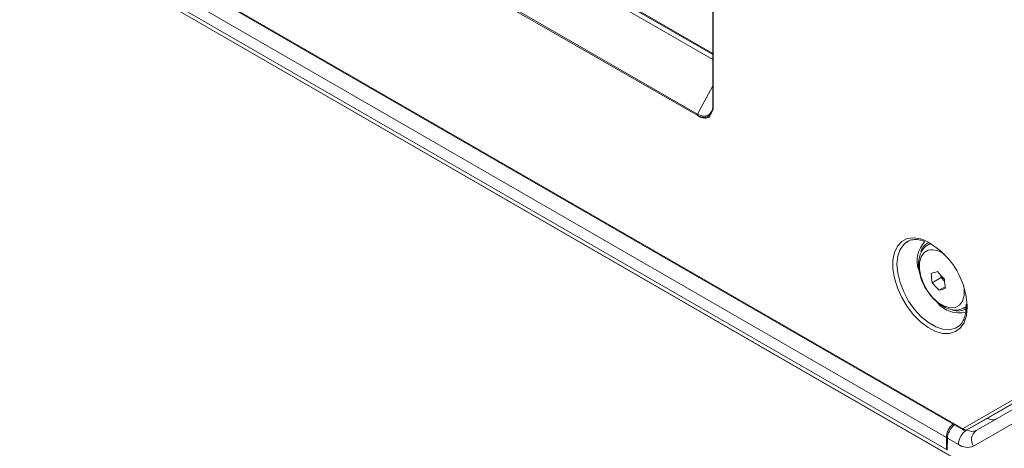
# Model space of a CAD drawing. Header units: millimetres. Extents: x 0 to 1118, y 0 to 864.
# Tile 186 of 256: x 561 to 602, y 57 to 75. Entities that reach past the tile are written whole.
import ezdxf

# ---------------------------------------------------------------- set-up
doc = ezdxf.new("R2010")
doc.units = ezdxf.units.MM

msp = doc.modelspace()

# ---------------------------------------------------------------- linework, layer by layer
at = {"color": 9, "linetype": 'Continuous', "lineweight": 0}
for p, q in [((454.6814, 141.7068), (600.1515, 57.7287)), ((455.1413, 140.6878), (599.5148, 57.3427)), ((455.1413, 140.1935), (599.5148, 56.8484)), ((455.2449, 139.9646), (599.6184, 56.6195)), ((589.8806, 112.8332), (589.8806, 71.0521)), ((564.4462, 87.8922), (589.866, 73.2177)), ((589.2135, 70.6668), (562.5779, 86.0432)), ((562.5945, 86.0874), (589.2301, 70.711)), ((589.2301, 70.711), (589.866, 71.8798)), ((598.7664, 65.3119), (598.869, 65.3542)), ((598.869, 65.3542), (598.8902, 65.3599)), ((600.3384, 62.7672), (600.2565, 62.7082)), ((600.214, 57.7225), (603.901, 59.8517)), ((604.0504, 59.7936), (600.3633, 57.6644)), ((604.1552, 59.0266), (600.6361, 56.9944)), ((600.0111, 57.0562), (599.5571, 57.3183))]:
    msp.add_line(p, q, dxfattribs=at)
at = {"color": 7, "linetype": 'Continuous', "lineweight": 15}
for p, q in [((454.7073, 141.6496), (600.1774, 57.6715)), ((455.5681, 139.7779), (599.9416, 56.4328)), ((589.866, 112.8536), (589.866, 71.0725)), ((564.3105, 87.7191), (589.866, 72.9663)), ((564.447, 87.8495), (589.866, 73.1754)), ((597.91, 65.45), (597.8793, 65.4322)), ((598.8704, 65.3721), (598.7566, 65.3064)), ((598.9266, 63.7449), (599.2973, 63.9589)), ((599.2895, 64.0373), (599.2973, 63.9589)), ((599.2973, 63.9589), (599.4374, 63.8092)), ((599.2178, 63.4337), (599.4611, 63.5742)), ((600.2565, 62.7082), (600.3327, 62.7522)), ((600.3294, 62.8597), (600.3341, 62.7833)), ((599.9575, 61.9032), (600.0175, 61.9441)), ((604.2729, 59.9018), (601.0771, 58.0563)), ((600.7397, 57.6315), (604.2588, 59.6637)), ((600.3633, 57.6644), (601.0771, 58.0563)), ((599.5148, 57.3427), (599.5148, 56.8484)), ((599.5571, 57.3183), (599.5497, 56.8283))]:
    msp.add_line(p, q, dxfattribs=at)
at = {"color": 9, "linetype": 'Continuous', "lineweight": 0, "flags": 128}
for points in [[(600.3689, 62.8183), (600.3707, 62.7322), (600.3392, 62.3932), (600.2461, 62.1044), (600.0953, 61.8777), (599.8928, 61.7222), (599.647, 61.6444), (599.3678, 61.6474), (599.0669, 61.7311), (598.7564, 61.8922), (598.4491, 62.1239), (598.1576, 62.4169), (597.8938, 62.7591), (597.6685, 63.1365), (597.4909, 63.5337), (597.3683, 63.9343), (597.3057, 64.3221), (597.3057, 64.6811), (597.3683, 64.9966), (597.4909, 65.2557), (597.6685, 65.4479), (597.8938, 65.5651), (598.1576, 65.6027), (598.4491, 65.5591), (598.5461, 65.5283)], [(597.8793, 65.4322), (597.7496, 65.3285), (597.5982, 65.1131), (597.5047, 64.8347), (597.473, 64.5053), (597.5047, 64.1393), (597.5982, 63.7529), (597.7496, 63.3628), (597.9521, 62.986), (598.1971, 62.6392), (598.4736, 62.3373), (598.7697, 62.0937), (599.0724, 61.919), (599.3686, 61.8207), (599.6451, 61.8032), (599.89, 61.8673), (599.9575, 61.9032)], [(598.7633, 65.0851), (598.5897, 64.9886), (598.466, 64.818), (598.4008, 64.585), (598.3984, 64.3055), (598.4591, 63.9984), (598.5787, 63.6847), (598.7491, 63.3858), (598.9586, 63.1221), (599.193, 62.9115), (599.4363, 62.7683), (599.6718, 62.7024), (599.8837, 62.7182), (600.0574, 62.8147), (600.181, 62.9853), (600.2462, 63.2182), (600.2489, 63.4948)]]:
    msp.add_lwpolyline(points, dxfattribs=at)
at = {"color": 7, "linetype": 'Continuous', "lineweight": 15, "flags": 128}
msp.add_lwpolyline([(600.2565, 62.7082), (600.2453, 62.702), (600.2382, 62.6982)], dxfattribs=at)
at = {"color": 9, "linetype": 'Continuous', "lineweight": 0}
for centre, radius, start, end in [((589.89, 71.0742), 0.024, 184.16228, 247.15786), ((589.2897, 70.6634), 0.0763, 141.37001, 177.43438), ((598.9094, 64.2854), 0.8129, 49.81629, 100.35521), ((600.7787, 57.0213), 0.7684, 122.60548, 177.39452), ((600.2111, 57.7212), 0.0601, 172.8115, 235.89876), ((600.3189, 57.7714), 0.1158, 204.9599, 292.52143), ((600.5843, 57.9753), 0.3772, 234.38183, 294.31395), ((601.013, 57.2601), 0.4611, 126.35124, 215.18509), ((600.3772, 57.5673), 0.6287, 234.38183, 294.31395)]:
    msp.add_arc(centre, radius, start, end, dxfattribs=at)
at = {"color": 7, "linetype": 'Continuous', "lineweight": 15}
for centre, radius, start, end in [((597.1713, 62.6356), 3.2028, 3.27047, 64.57989), ((599.422, 64.6623), 1.1167, 135.69408, 199.30256), ((599.055, 64.8437), 0.6251, 121.60474, 163.80209), ((597.0829, 70.7987), 6.9092, 285.14777, 287.33187), ((602.7773, 64.3222), 3.8937, 182.8353, 188.52755), ((602.5133, 67.0669), 4.4239, 220.33852, 225.85913), ((603.3212, 64.0848), 3.8937, 182.8353, 188.52755), ((602.2987, 66.6085), 4.4239, 220.33852, 225.85913), ((597.4123, 70.1028), 6.9092, 285.14777, 287.33187), ((600.0462, 63.6691), 1.174, 220.20654, 282.85114), ((599.9945, 63.2206), 0.6479, 249.44673, 302.85647), ((600.2886, 57.3069), 0.7746, 130.37833, 177.3498)]:
    msp.add_arc(centre, radius, start, end, dxfattribs=at)
for centre, major_axis, ratio, start_param, end_param in [((599.9107, 57.5224), (0.2564, 0.4293), 0.56722, 1.0266519, 2.3645419), ((601.2048, 58.766), (-0.365, 0.6553), 0.587367, 2.3653138, 3.150712)]:
    msp.add_ellipse(centre, major_axis=major_axis, ratio=ratio, start_param=start_param, end_param=end_param, dxfattribs=at)
at = {"color": 9, "linetype": 'Continuous', "lineweight": 0}
msp.add_ellipse((600.1515, 57.8308), major_axis=(-0.0625, 0.1083), ratio=0.5773087, start_param=2.356465, end_param=3.141737, dxfattribs=at)
msp.add_open_spline([(589.8806, 71.0521), (589.8806, 71.0013), (589.8761, 70.9538), (589.8584, 70.865), (589.8452, 70.8243), (589.8114, 70.7518), (589.7905, 70.7195), (589.7414, 70.6641), (589.7137, 70.6414), (589.6524, 70.6061), (589.6183, 70.5932), (589.5461, 70.5786), (589.508, 70.5767), (589.4278, 70.5837), (589.3856, 70.5929), (589.3007, 70.6217), (589.2575, 70.6414), (589.2135, 70.6668)], degree=3, knots=[0, 0, 0, 0, 0.125, 0.125, 0.25, 0.25, 0.375, 0.375, 0.5, 0.5, 0.625, 0.625, 0.75, 0.75, 0.875, 0.875, 1, 1, 1, 1], dxfattribs=at)
at = {"color": 7, "linetype": 'Continuous', "lineweight": 15}
for points, knots in [([(589.2301, 70.711), (589.2507, 70.6989), (589.2716, 70.6877), (589.3127, 70.6684), (589.333, 70.6601), (589.3936, 70.639), (589.4338, 70.63), (589.5102, 70.6229), (589.5465, 70.6246), (589.6155, 70.6383), (589.648, 70.6505), (589.7066, 70.6843), (589.7331, 70.7059), (589.7802, 70.7591), (589.8002, 70.79), (589.8327, 70.8595), (589.8454, 70.8985), (589.8584, 70.9626), (589.8616, 70.9849), (589.8661, 71.0309), (589.8672, 71.0549), (589.8673, 71.079)], [0, 0, 0, 0, 0.0625, 0.0625, 0.125, 0.125, 0.25, 0.25, 0.375, 0.375, 0.5, 0.5, 0.625, 0.625, 0.75, 0.75, 0.875, 0.875, 0.9375, 0.9375, 1, 1, 1, 1]), ([(589.2568, 70.6331), (589.2872, 70.6158), (589.3804, 70.5628), (589.5378, 70.5418), (589.6814, 70.5554), (589.7417, 70.6068), (589.7567, 70.6196)], [0, 0, 0, 0, 0.1673111, 0.5125213, 0.8782686, 1, 1, 1, 1]), ([(597.8871, 65.4264), (597.9116, 65.444), (597.9949, 65.5042), (598.1773, 65.5343), (598.3915, 65.5287), (598.5372, 65.4743), (598.589, 65.455)], [0, 0, 0, 0, 0.1413412, 0.482282, 0.816005, 1, 1, 1, 1]), ([(598.7703, 65.3133), (598.7685, 65.3126), (598.6951, 65.2822), (598.5772, 65.1712), (598.4471, 64.975), (598.3745, 64.7326), (598.3567, 64.4544), (598.3971, 64.146), (598.4978, 63.8282), (598.6112, 63.5765), (598.7016, 63.4476), (598.7264, 63.4122)], [0, 0, 0, 0, 0.0032247, 0.129392, 0.2537184, 0.3819973, 0.5182611, 0.6603076, 0.8034012, 0.9460248, 1, 1, 1, 1]), ([(598.7264, 63.4122), (598.7649, 63.3521), (598.8657, 63.1949), (599.0699, 62.9811), (599.3232, 62.7835), (599.5852, 62.6566), (599.8381, 62.6059), (600.0578, 62.6169), (600.1775, 62.6752), (600.2288, 62.7002)], [0, 0, 0, 0, 0.1017393, 0.2663156, 0.4328374, 0.6023425, 0.7523663, 0.8939136, 1, 1, 1, 1]), ([(600.3341, 62.7833), (600.3344, 62.7272), (600.3349, 62.6588), (600.323, 62.601), (600.3209, 62.5905)], [0, 0, 0, 0, 0.8193158, 1, 1, 1, 1]), ([(600.3209, 62.5905), (600.3085, 62.5062), (600.2819, 62.3266), (600.1794, 62.1186), (600.0864, 61.9874), (600.0174, 61.9488), (600.0077, 61.9434)], [0, 0, 0, 0, 0.2886409, 0.6151823, 0.9454012, 1, 1, 1, 1]), ([(600.1774, 57.6715), (600.1901, 57.665), (600.2238, 57.6479), (600.2833, 57.6386), (600.3349, 57.6493), (600.3595, 57.6624), (600.3649, 57.6653)], [0, 0, 0, 0, 0.2171521, 0.5761453, 0.9066406, 1, 1, 1, 1])]:
    msp.add_open_spline(points, degree=3, knots=knots, dxfattribs=at)

doc.saveas('drawing.dxf')
